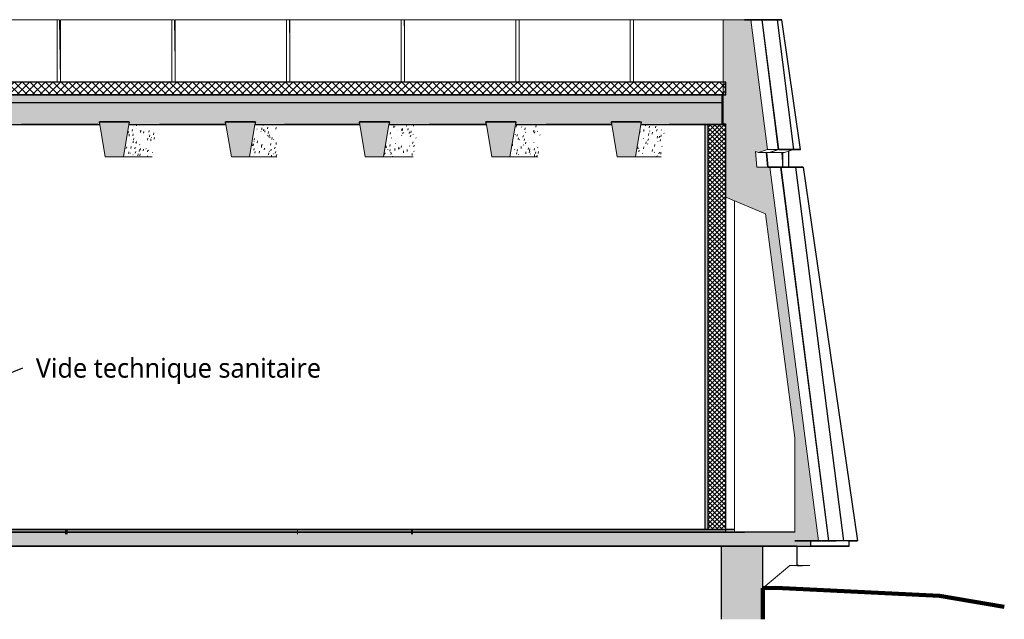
# Model space of a CAD drawing. Header units: centimetres. Extents: x -3926 to 10306, y -31136 to 469.
# Tile 148 of 148: x 9542 to 10306, y -70 to 396. Entities that reach past the tile are written whole.
import ezdxf

# ---------------------------------------------------------------- set-up
doc = ezdxf.new("R2010")
doc.units = ezdxf.units.CM
doc.linetypes.add('Tiret_2_', pattern=[0.25, 0.125, -0.125])
for name, color, linetype, lineweight in [('0-1', 7, 'Continuous', 5), ('HACHURE_C-9', 7, 'Continuous', 18), ('MUR', 7, 'Continuous', 25), ('MUR_C', 7, 'Continuous', 25), ('OSSATURE', 7, 'Continuous', 18), ('SERRU-traverse', 7, 'Continuous', 18), ('SOL', 7, 'Continuous', 25), ('SOL_C', 7, 'Continuous', 25), ('Solide topographique', 7, 'Continuous', 18), ('Solide topographique-1', 7, 'Continuous', 100), ('TOIT_C', 7, 'Continuous', 25)]:
    doc.layers.add(name, color=color, linetype=linetype, lineweight=lineweight)
for name, color, linetype, lineweight, true_color in [('A-FLOR-PATT-2', 7, 'Continuous', 18, 0x787878), ('A-FLOR-PATT-3', 7, 'Continuous', 25, 0x787878), ('A-ROOF-PATT-1', 9, 'Continuous', 5, 0x808080), ('ANNOTATIONS-6', 4, 'Tiret_2_', 100, 0x00ffff), ('HACHURE_C-10', 7, 'Continuous', 25, 0x787878), ('HACHURE_C-7', 7, 'Continuous', 5, 0xdadada), ('OSSATURE-3', 9, 'Continuous', 5, 0x808080), ('OSSATURE-4', 9, 'Continuous', 18, 0x808080), ('OSSATURE_C-1', 9, 'Continuous', 18, 0x808080), ('SERRU-2', 9, 'Continuous', 18, 0x808080), ('TITRARCHI-1', 1, 'Continuous', 30, 0xff0000), ('TOIT-1', 9, 'Continuous', 25, 0x808080), ('TOIT_C-1', 9, 'Continuous', 25, 0x808080)]:
    doc.layers.add(name, color=color, linetype=linetype, lineweight=lineweight, true_color=true_color)
doc.styles.add('Trebuchet MS_2', font='trebuc.ttf', dxfattribs={"height": 15})

# ---------------------------------------------------------------- blocks, each defined once
blk = doc.blocks.new('Garde-corps - Garde-corps-497033-Coupe AA')
at = {"layer": 'SERRU-traverse'}
for p, q in [((1651.29, -27.95), (1650.84, -28)), ((1659.58, -27.95), (1651.29, -27.95)), ((1659.68, -28.02), (1659.58, -27.95))]:
    blk.add_line(p, q, dxfattribs=at)
blk = doc.blocks.new('B02_ARC_rvt-3-Coupe AA')
at = {"layer": 'A-FLOR-PATT-2'}
h = blk.add_hatch(dxfattribs=at)
h.set_pattern_fill('FP_9', color=256, style=0, pattern_type=2)
h.set_pattern_definition([(45, (-3.562, -172.5), (-3.005204, 3.005204), []), (135, (-3.562, -172.5), (-3.005204, -3.005204), [])])
h.paths.add_polyline_path([(-498.46, 337.21), (1594.47, 337.21), (1594.47, 347.21), (-508.46, 347.21), (-508.46, 337.21)])
h = blk.add_hatch(dxfattribs=at)
h.set_pattern_fill('FP_8', color=256, style=0, pattern_type=2)
h.set_pattern_definition([(45, (-0.387, -172.5), (-4.490128, 4.490128), [3.175, -3.175])])
h.paths.add_polyline_path([(-644.66, -2), (1594.47, -2), (1594.47, 0), (-2122.25, 0), (-2122.25, -2), (-676.55, -2)])
at = {"layer": 'HACHURE_C-7'}
blk.add_hatch(color=256, dxfattribs=at).paths.add_polyline_path([(1578.33, 0), (1580.85, 0), (1580.85, 314.21), (1578.33, 314.21), (1578.33, 65.25)])
at = {"layer": 'HACHURE_C-9'}
h = blk.add_hatch(dxfattribs=at)
h.set_pattern_fill('FP_7', color=256, style=0, pattern_type=2)
h.set_pattern_definition([(45, (-3.562, -172.5), (-1.767767, 1.767767), []), (135, (-3.562, -172.5), (-1.767767, -1.767767), [])])
h.paths.add_polyline_path([(1580.85, 0), (1594.47, 0), (1594.47, 314.21), (1580.85, 314.21), (1580.85, 65.25)])
at = {"layer": 'MUR'}
for p, q in [((1107.12, 314.21), (1047.96, 314.21)), ((1206.58, 314.21), (1155.04, 314.21)), ((1310.52, 314.21), (1251.94, 314.21)), ((1408.64, 314.21), (1364.21, 314.21)), ((1506.08, 314.21), (1454.71, 314.21)), ((1548.47, 314.21), (1594.38, 314.21)), ((1594.38, 314.21), (1550.48, 314.21)), ((634.57, 0), (1600.5, 0)), ((1594.47, 0), (1601.18, 0)), ((1600.5, 0), (1601.2, 0))]:
    blk.add_line(p, q, dxfattribs=at)
at = {"layer": 'MUR', "flags": 128}
for points in [[(1046.47, 314.21), (1053.51, 314.21), (1108.66, 314.21)], [(1153.31, 314.21), (1162.68, 314.21), (1206.58, 314.21)], [(1250.2, 314.21), (1271.76, 314.21), (1310.52, 314.21)], [(1356.1, 314.21), (1380.74, 314.21), (1408.64, 314.21)], [(1452.69, 314.21), (1489.61, 314.21), (1506.07, 314.21)], [(1598.38, 0), (1489.61, 0), (1380.74, 0), (1271.76, 0), (1162.68, 0), (1053.51, 0), (944.25, 0), (834.92, 0), (725.52, 0)]]:
    blk.add_lwpolyline(points, dxfattribs=at)
at = {"layer": 'MUR_C'}
for p, q in [((1594.47, 314.21), (1578.33, 314.21)), ((1578.33, 314.21), (1578.33, 0)), ((1580.85, 0), (1580.85, 314.21)), ((1594.47, 0), (1594.47, 314.21)), ((1578.33, 0), (1594.47, 0))]:
    blk.add_line(p, q, dxfattribs=at)
at = {"layer": 'SOL'}
for p, q in [((1078.02, 347.21), (1075.49, 347.21)), ((1167.13, 347.21), (1164.6, 347.21)), ((1256.16, 347.21), (1253.64, 347.21)), ((1345.12, 347.21), (1342.68, 347.21)), ((1434.03, 347.21), (1431.63, 347.21)), ((1522.86, 347.21), (1520.5, 347.21)), ((1075.49, 337.21), (1078.02, 337.21)), ((1164.6, 337.21), (1167.13, 337.21)), ((1253.64, 337.21), (1256.16, 337.21)), ((1342.68, 337.21), (1345.12, 337.21)), ((1431.63, 337.21), (1434.03, 337.21)), ((1520.5, 337.21), (1522.86, 337.21)), ((1601.2, 0), (619.12, 0)), ((1594.47, 0), (1601.18, 0)), ((619.12, -2), (1609.09, -2)), ((1615.23, -2), (1594.47, -2)), ((1650.84, -28), (1649.68, -28))]:
    blk.add_line(p, q, dxfattribs=at)
blk.add_open_spline([(1649.69, -27.89), (1651.09, -27.91), (1652.49, -27.93), (1653.89, -27.95)], degree=3, dxfattribs=at)
at = {"layer": 'SOL_C'}
for p, q in [((1594.47, 347.21), (-498.46, 347.21)), ((1594.47, 337.21), (1594.47, 347.21)), ((-508.46, 337.21), (1594.47, 337.21)), ((1594.47, 0), (-2122.25, 0)), ((1594.47, -2), (1594.47, 0)), ((-2122.25, -2), (1594.47, -2))]:
    blk.add_line(p, q, dxfattribs=at)
at = {"layer": 'Solide topographique'}
for p, q in [((1623.27, -45.4), (1644.25, -28)), ((1644.25, -28), (1659.58, -28))]:
    blk.add_line(p, q, dxfattribs=at)
blk.add_open_spline([(1653.89, -27.95), (1652.49, -27.93), (1651.09, -27.91), (1649.69, -27.89)], degree=3, dxfattribs=at)
at = {"layer": 'Solide topographique-1'}
for p, q in [((1633.28, -45.24), (1623.27, -45.4)), ((1623.27, -45.4), (1623.27, -69.69)), ((1760.31, -51.47), (1633.28, -45.24)), ((1810.62, -60.1), (1760.31, -51.47))]:
    blk.add_line(p, q, dxfattribs=at)
at = {"layer": 'SERRU-2'}
blk.add_blockref('Garde-corps - Garde-corps-497033-Coupe AA', (0, 0), dxfattribs=at)
blk = doc.blocks.new('Murs 3 - Murs 1-3190398-Coupe AA')
at = {"layer": 'MUR'}
for p, q in [((1611.88, 395.59), (1609.09, 395.59)), ((1609.09, 395.59), (1614.11, 395.59)), ((1637.93, 395.59), (1611.88, 395.59)), ((1614.11, 395.59), (1613.22, 395.59)), ((1613.22, 395.59), (1634.23, 395.59)), ((1634.23, 395.59), (1637.93, 395.59)), ((1634.23, 395.59), (1647.12, 294.93)), ((1652.53, 294.93), (1637.93, 395.59)), ((1643.13, 294.93), (1635.59, 294.93)), ((1635.59, 294.93), (1638.82, 294.93)), ((1635.59, 294.93), (1652.53, 294.93)), ((1647.12, 294.93), (1635.59, 294.93)), ((1638.82, 294.93), (1643.13, 294.93)), ((1638.82, 281.23), (1638.82, 292.47)), ((1643.13, 293.54), (1643.13, 281.23)), ((1652.53, 294.93), (1647.12, 294.93)), ((1638.82, 281.23), (1627.3, 281.23)), ((1627.3, 281.23), (1643.13, 281.23)), ((1654.56, 281.23), (1627.3, 281.23)), ((1627.3, 281.23), (1648.9, 281.23)), ((1643.13, 281.23), (1638.82, 281.23)), ((1686.03, -8.88), (1648.9, 281.23)), ((1648.9, 281.23), (1654.56, 281.23)), ((1654.56, 281.23), (1696.65, -8.88)), ((1647.97, -8.88), (1668.24, -8.88)), ((1668.24, -8.88), (1647.97, -8.88)), ((1668.64, -8.88), (1680.16, -8.88)), ((1686.03, -8.88), (1668.64, -8.88)), ((1696.65, -8.88), (1686.03, -8.88)), ((1690.2, -8.88), (1696.65, -8.88))]:
    blk.add_line(p, q, dxfattribs=at)
blk = doc.blocks.new('B02_DC_STR_rvt-3-Coupe AA')
at = {"layer": 'A-FLOR-PATT-3'}
blk.add_hatch(color=256, dxfattribs=at).paths.add_polyline_path([(-2156.27, -13), (1660.55, -13), (1660.55, -8.88), (1647.97, -8.88), (1647.97, -2), (-2175.78, -2), (-2175.78, -8.88), (-2188.37, -8.88), (-2188.37, -13), (-2175.78, -13)])
at = {"layer": 'A-ROOF-PATT-1'}
blk.add_hatch(color=256, dxfattribs=at).paths.add_polyline_path([(-2120.16, 314.21), (-586.99, 314.21), (-587.16, 315.21), (-564.15, 315.21), (-564.32, 314.21), (-485.99, 314.21), (-486.32, 316.21), (-463.32, 316.21), (-463.65, 314.21), (-389.29, 314.21), (-389.63, 316.21), (-366.62, 316.21), (-366.95, 314.21), (-288.7, 314.21), (-289.03, 316.21), (-266.03, 316.21), (-266.36, 314.21), (-191.25, 314.21), (-191.58, 316.21), (-168.58, 316.21), (-168.91, 314.21), (-90.3, 314.21), (-90.8, 317.21), (-67.8, 317.21), (-68.3, 314.21), (6.12, 314.21), (5.79, 316.21), (28.79, 316.21), (28.46, 314.21), (107.97, 314.21), (107.63, 316.21), (130.64, 316.21), (130.31, 314.21), (204.42, 314.21), (204.09, 316.21), (227.1, 316.21), (226.76, 314.21), (307.78, 314.21), (307.44, 316.21), (330.47, 316.21), (330.13, 314.21), (405.56, 314.21), (405.22, 316.21), (428.25, 316.21), (427.91, 314.21), (507.27, 314.21), (506.93, 316.21), (529.97, 316.21), (529.64, 314.21), (604.57, 314.21), (604.24, 316.21), (627.28, 316.21), (626.95, 314.21), (706.47, 314.21), (706.13, 316.21), (729.2, 316.21), (728.87, 314.21), (803.39, 314.21), (803.06, 316.21), (826.13, 316.21), (825.79, 314.21), (906.9, 314.21), (906.57, 316.21), (929.67, 316.21), (929.33, 314.21), (1004, 314.21), (1003.67, 316.21), (1026.77, 316.21), (1026.43, 314.21), (1108.65, 314.21), (1108.32, 316.21), (1131.45, 316.21), (1131.12, 314.21), (1206.57, 314.21), (1206.23, 316.21), (1229.37, 316.21), (1229.03, 314.21), (1310.51, 314.21), (1310.17, 316.21), (1333.36, 316.21), (1333.02, 314.21), (1408.63, 314.21), (1408.29, 316.21), (1431.48, 316.21), (1431.14, 314.21), (1506.06, 314.21), (1505.73, 316.21), (1528.91, 316.21), (1528.58, 314.21), (1591.63, 314.21), (1591.63, 331.21), (-2120.16, 331.21), (-2120.16, 318.25)])
at = {"layer": 'HACHURE_C-10'}
blk.add_hatch(color=256, dxfattribs=at).paths.add_polyline_path([(1623.27, -69.69), (1623.27, -13), (1590.97, -13), (1590.97, -69.69), (1619.3, -69.69)])
at = {"layer": 'OSSATURE'}
h = blk.add_hatch(dxfattribs=at)
h.set_pattern_fill('FP_42', color=256, style=0, pattern_type=2)
h.set_pattern_definition([(76.592, (1009.05, -342.266), (5.4703373, 28.4808046), [1.417, -24.35, 1.417, -24.35, -137.425]), (76.592, (1009.05, -342.266), (5.4703373, 28.4808046), [-51.534, 1.417, -50.117, 1.417, -24.35, -60.124]), (76.592, (1009.05, -342.266), (5.4703373, 28.4808046), [-128.836, 1.417, -15.761, 1.417, -41.528]), (148.281, (1012.037, -326.967), (-12.15964, -3.55383), [0.19317, -3.319, 0.19317, -3.319, -18.732]), (148.281, (1012.037, -326.967), (-12.15964, -3.55383), [-7.024, 0.19317, -6.831, 0.19317, -3.319, -8.195]), (148.281, (1012.037, -326.967), (-12.15964, -3.55383), [-17.561, 0.19317, -2.148, 0.19317, -5.661]), (263.665, (1013.033, -311.72), (-3.281105, -40.6199944), [1.489, -25.588, 1.489, -169.997]), (263.665, (1013.033, -311.72), (-3.281105, -40.6199944), [-28.566, -25.588, 1.489, -52.664, -90.256]), (263.665, (1013.033, -311.72), (-3.281105, -40.6199944), [-108.307, 1.489, -25.588, 1.489, -61.69]), (263.665, (1013.033, -311.72), (-3.281105, -40.6199944), [-136.873, -16.562, 1.489, -43.639])])
h.paths.add_polyline_path([(1149.16, 289.21), (1153.31, 314.21), (1131.12, 314.21), (1126.93, 289.21)])
h = blk.add_hatch(dxfattribs=at)
h.set_pattern_fill('FP_43', color=256, style=0, pattern_type=2)
h.set_pattern_definition([(76.552, (1103.067, -358.04), (5.466117, 28.4148813), [1.415, -24.316, 1.415, -24.316, -137.234]), (76.552, (1103.067, -358.04), (5.466117, 28.4148813), [-51.463, 1.415, -50.048, 1.415, -24.316, -60.04]), (76.552, (1103.067, -358.04), (5.466117, 28.4148813), [-128.657, 1.415, -15.739, 1.415, -41.47]), (147.355, (1106.059, -342.75), (-12.35244, -3.1943), [0.19544, -3.358, 0.19544, -3.358, -18.952]), (147.355, (1106.059, -342.75), (-12.35244, -3.1943), [-7.107, 0.19544, -6.911, 0.19544, -3.358, -8.291]), (147.355, (1106.059, -342.75), (-12.35244, -3.1943), [-17.767, 0.19544, -2.174, 0.19544, -5.727]), (263.663, (1107.056, -327.471), (-3.2798714, -40.6413034), [1.491, -25.617, 1.491, -170.195]), (263.663, (1107.056, -327.471), (-3.2798714, -40.6413034), [-28.599, -25.617, 1.491, -52.726, -90.361]), (263.663, (1107.056, -327.471), (-3.2798714, -40.6413034), [-108.434, 1.491, -25.617, 1.491, -61.762]), (263.663, (1107.056, -327.471), (-3.2798714, -40.6413034), [-137.033, -16.581, 1.491, -43.69])])
h.paths.add_polyline_path([(1224.84, 289.21), (1246.05, 289.21), (1250.19, 314.21), (1229.03, 314.21)])
h = blk.add_hatch(dxfattribs=at)
h.set_pattern_fill('FP_44', color=256, style=0, pattern_type=2)
h.set_pattern_definition([(75.179, (1197.836, -374.351), (5.3486765, 26.3515314), [1.352, -23.231, 1.352, -23.231, -131.11]), (75.179, (1197.836, -374.351), (5.3486765, 26.3515314), [-49.166, 1.352, -47.814, 1.352, -23.231, -57.361]), (75.179, (1197.836, -374.351), (5.3486765, 26.3515314), [-122.915, 1.352, -15.037, 1.352, -39.62]), (127.716, (1200.98, -359.399), (-14.259355, 6.16251), [0.28269, -4.857, 0.28269, -4.857, -27.412]), (127.716, (1200.98, -359.399), (-14.259355, 6.16251), [-10.28, 0.28269, -9.997, 0.28269, -4.857, -11.993]), (127.716, (1200.98, -359.399), (-14.259355, 6.16251), [-25.699, 0.28269, -3.144, 0.28269, -8.284]), (263.554, (1202.028, -343.161), (-3.269012, -41.2085145), [1.54, -26.468, 1.54, -26.468, -149.376]), (263.554, (1202.028, -343.161), (-3.269012, -41.2085145), [-56.016, 1.54, -54.476, 1.54, -26.468, -65.352]), (263.554, (1202.028, -343.161), (-3.269012, -41.2085145), [-140.04, 1.54, -17.132, 1.54, -45.14])])
h.paths.add_polyline_path([(1351.95, 289.21), (1356.09, 314.21), (1333.02, 314.21), (1328.82, 289.21)])
h = blk.add_hatch(dxfattribs=at)
h.set_pattern_fill('FP_45', color=256, style=0, pattern_type=2)
h.set_pattern_definition([(75.186, (1291.811, -390.138), (5.3489806, 26.3615966), [1.352, -23.237, 1.352, -154.377]), (75.186, (1291.811, -390.138), (5.3489806, 26.3615966), [-25.941, -23.237, 1.352, -47.825, -81.963]), (75.186, (1291.811, -390.138), (5.3489806, 26.3615966), [-98.356, 1.352, -23.237, 1.352, -56.022]), (75.186, (1291.811, -390.138), (5.3489806, 26.3615966), [-124.297, -15.04, 1.352, -39.629]), (127.78, (1294.955, -375.184), (-14.2603, 6.12587), [0.28221, -4.849, 0.28221, -4.849, -27.366]), (127.78, (1294.955, -375.184), (-14.2603, 6.12587), [-10.262, 0.28221, -9.98, 0.28221, -4.849, -11.972]), (127.78, (1294.955, -375.184), (-14.2603, 6.12587), [-25.655, 0.28221, -3.138, 0.28221, -8.27]), (263.555, (1296.003, -358.951), (-3.269062, -41.206472), [1.54, -26.464, 1.54, -26.464, -149.355]), (263.555, (1296.003, -358.951), (-3.269062, -41.206472), [-56.008, 1.54, -54.468, 1.54, -26.464, -65.343]), (263.555, (1296.003, -358.951), (-3.269062, -41.206472), [-140.02, 1.54, -17.129, 1.54, -45.133])])
h.paths.add_polyline_path([(1427.98, 289.21), (1448.54, 289.21), (1452.68, 314.21), (1431.14, 314.21), (1426.94, 289.21)])
h = blk.add_hatch(dxfattribs=at)
h.set_pattern_fill('FP_46', color=256, style=0, pattern_type=2)
h.set_pattern_definition([(75.225, (1385.271, -405.826), (5.3522873, 26.4144388), [1.354, -23.265, 1.354, -154.566]), (75.225, (1385.271, -405.826), (5.3522873, 26.4144388), [-25.973, -23.265, 1.354, -47.884, -82.063]), (75.225, (1385.271, -405.826), (5.3522873, 26.4144388), [-98.476, 1.354, -23.265, 1.354, -56.09]), (75.225, (1385.271, -405.826), (5.3522873, 26.4144388), [-124.449, -15.059, 1.354, -39.678]), (128.114, (1388.41, -390.863), (-14.26411, 5.9391), [0.27973, -4.806, 0.27973, -31.931]), (128.114, (1388.41, -390.863), (-14.26411, 5.9391), [-5.366, -4.806, 0.27973, -9.892, -16.953]), (128.114, (1388.41, -390.863), (-14.26411, 5.9391), [-20.344, 0.27973, -4.806, 0.27973, -11.587]), (128.114, (1388.41, -390.863), (-14.26411, 5.9391), [-25.709, -3.111, 0.27973, -8.197]), (263.559, (1389.456, -374.653), (-3.268814, -41.194327), [1.539, -26.444, 1.539, -175.687]), (263.559, (1389.456, -374.653), (-3.268814, -41.194327), [-29.522, -26.444, 1.539, -54.427, -93.277]), (263.559, (1389.456, -374.653), (-3.268814, -41.194327), [-111.932, 1.539, -26.444, 1.539, -63.755]), (263.559, (1389.456, -374.653), (-3.268814, -41.194327), [-141.454, -17.116, 1.539, -45.099])])
h.paths.add_polyline_path([(1524.38, 289.21), (1544.32, 289.21), (1548.45, 314.21), (1528.58, 314.21), (1526.42, 301.38)])
at = {"layer": 'OSSATURE-3'}
for points in [[(1666.53, -8.88), (1628.74, 281.23), (1618.48, 281.23), (1617.41, 293.35), (1619.73, 292.47), (1626.92, 294.93), (1613.81, 395.59), (1592.42, 395.59), (1592.42, 314.68), (1594.37, 314.68), (1594.37, 258), (1625.32, 244.97), (1647.97, 71.16), (1647.97, -8.88), (1660.55, -8.88)], [(1126.93, 289.21), (1131.45, 316.21), (1108.32, 316.21), (1112.84, 289.21)], [(1210.76, 289.21), (1224.84, 289.21), (1229.37, 316.21), (1206.23, 316.21), (1206.57, 314.21)], [(1314.71, 289.21), (1328.82, 289.21), (1333.36, 316.21), (1310.17, 316.21), (1312.66, 301.38)], [(1426.94, 289.21), (1431.48, 316.21), (1408.29, 316.21), (1412.83, 289.21)], [(1510.26, 289.21), (1524.38, 289.21), (1528.91, 316.21), (1505.73, 316.21), (1508.22, 301.38)]]:
    blk.add_hatch(color=256, dxfattribs=at).paths.add_polyline_path(points)
at = {"layer": 'TOIT-1'}
blk.add_hatch(color=256, dxfattribs=at).paths.add_polyline_path([(-102.59, 331.21), (1591.63, 331.21), (1591.63, 337.21), (-2120.16, 337.21), (-2120.16, 331.21), (-166.36, 331.21)])
at = {"layer": 'ANNOTATIONS-6'}
for p, q in [((1081.89, -2), (1083.49, -2)), ((1171.45, -2), (1172.9, -2)), ((1260.94, -2), (1262.34, -2)), ((1350.37, -2), (1351.67, -2)), ((1439.74, -2), (1440.94, -2)), ((1529.03, -2), (1530.1, -2))]:
    blk.add_line(p, q, dxfattribs=at)
at = {"layer": 'MUR'}
for p, q in [((-2150.81, -13), (1649.68, -13)), ((1645.3, -13), (-2146.43, -13)), ((1645.3, -13), (1623.27, -13)), ((1649.68, -13), (1645.3, -13)), ((1649.68, -13), (1649.68, -28))]:
    blk.add_line(p, q, dxfattribs=at)
at = {"layer": 'MUR_C'}
for p, q in [((1590.97, -13), (1590.97, -69.69)), ((1623.27, -69.69), (1623.27, -13))]:
    blk.add_line(p, q, dxfattribs=at)
at = {"layer": 'OSSATURE-4'}
for p, q in [((1075.49, 395.59), (988.86, 395.59)), ((1077.46, 395.59), (990.83, 395.59)), ((1077.46, 395.59), (1075.49, 395.59)), ((1075.49, 395.59), (1075.49, 347.21)), ((1078.02, 349.03), (1077.46, 395.59)), ((1078.02, 347.21), (1078.02, 395.59)), ((1078.02, 395.59), (1080.12, 395.59)), ((1164.59, 395.59), (1078.02, 395.59)), ((1166.69, 395.59), (1080.12, 395.59)), ((1166.69, 395.59), (1164.59, 395.59)), ((1164.59, 395.59), (1164.59, 347.21)), ((1167.11, 362.98), (1166.69, 395.59)), ((1167.11, 347.21), (1167.11, 395.59)), ((1167.11, 395.59), (1169.36, 395.59)), ((1253.62, 395.59), (1167.11, 395.59)), ((1255.87, 395.59), (1169.36, 395.59)), ((1255.87, 395.59), (1253.62, 395.59)), ((1253.62, 395.59), (1253.62, 347.21)), ((1256.15, 375.22), (1255.87, 395.59)), ((1256.15, 347.21), (1256.15, 395.59)), ((1256.15, 395.59), (1258.53, 395.59)), ((1342.59, 395.59), (1256.15, 395.59)), ((1344.98, 395.59), (1258.53, 395.59)), ((1344.98, 395.59), (1342.59, 395.59)), ((1342.59, 395.59), (1342.59, 347.21)), ((1345.11, 386.04), (1344.98, 395.59)), ((1345.11, 347.21), (1345.11, 395.59)), ((1345.11, 395.59), (1347.63, 395.59)), ((1431.5, 395.59), (1345.11, 395.59)), ((1434.02, 395.59), (1347.63, 395.59)), ((1434.02, 395.59), (1431.5, 395.59)), ((1431.5, 395.59), (1431.5, 347.21)), ((1434.02, 347.21), (1434.02, 395.59)), ((1434.02, 395.59), (1436.67, 395.59)), ((1520.33, 395.59), (1434.02, 395.59)), ((1522.99, 395.59), (1436.67, 395.59)), ((1522.99, 395.59), (1520.33, 395.59)), ((1520.33, 395.59), (1520.33, 347.21)), ((1522.84, 347.21), (1522.84, 395.59)), ((1522.84, 395.59), (1525.64, 395.59)), ((1609.09, 395.59), (1522.84, 395.59)), ((1611.88, 395.59), (1525.64, 395.59)), ((1622.71, 395.59), (1601.7, 395.59)), ((1601.7, 395.59), (1613.22, 395.59)), ((1611.88, 395.59), (1609.09, 395.59)), ((1613.22, 395.59), (1634.23, 395.59)), ((1613.81, 395.59), (1622.31, 395.59)), ((1622.31, 395.59), (1635.2, 294.93)), ((1635.59, 294.93), (1622.71, 395.59)), ((1622.71, 395.59), (1634.23, 395.59)), ((1634.23, 395.59), (1647.12, 294.93)), ((1108.32, 316.21), (1108.65, 314.21)), ((1131.45, 316.21), (1108.32, 316.21)), ((1131.12, 314.21), (1131.45, 316.21)), ((1206.23, 316.21), (1206.57, 314.21)), ((1229.37, 316.21), (1206.23, 316.21)), ((1229.03, 314.21), (1229.37, 316.21)), ((1310.17, 316.21), (1310.51, 314.21)), ((1333.36, 316.21), (1310.17, 316.21)), ((1333.02, 314.21), (1333.36, 316.21)), ((1408.29, 316.21), (1408.63, 314.21)), ((1431.48, 316.21), (1408.29, 316.21)), ((1431.14, 314.21), (1431.48, 316.21)), ((1505.73, 316.21), (1506.06, 314.21)), ((1528.91, 316.21), (1505.73, 316.21)), ((1528.58, 314.21), (1528.91, 316.21)), ((1619.73, 292.47), (1628.13, 292.47)), ((1625.93, 292.47), (1626.9, 281.23)), ((1627.3, 281.23), (1626.33, 292.47)), ((1635.2, 294.93), (1626.92, 294.93)), ((1635.2, 294.93), (1628.13, 292.47)), ((1628.34, 292.54), (1628.53, 292.47)), ((1628.53, 292.47), (1635.59, 294.93)), ((1628.53, 292.47), (1640.05, 292.47)), ((1647.12, 294.93), (1635.59, 294.93)), ((1637.85, 292.47), (1638.82, 281.23)), ((1647.12, 294.93), (1640.05, 292.47)), ((1149.16, 289.21), (1126.93, 289.21)), ((1246.05, 289.21), (1224.84, 289.21)), ((1351.95, 289.21), (1328.82, 289.21)), ((1448.54, 289.21), (1426.94, 289.21)), ((1544.32, 289.21), (1524.38, 289.21)), ((1618.48, 281.23), (1626.9, 281.23)), ((1637.38, 281.23), (1627.3, 281.23)), ((1627.3, 281.23), (1638.82, 281.23)), ((1628.74, 281.23), (1636.98, 281.23)), ((1636.98, 281.23), (1674.11, -8.88)), ((1674.51, -8.88), (1637.38, 281.23)), ((1637.38, 281.23), (1648.9, 281.23)), ((1638.82, 281.23), (1648.9, 281.23)), ((1648.9, 281.23), (1686.03, -8.88)), ((1601.2, 255.13), (1601.2, -2)), ((1059.75, -2), (1072.16, -2)), ((1077.17, -2), (1059.75, -2)), ((1083.24, -2), (1076.73, -2)), ((1094.14, -2), (1076.73, -2)), ((1077.17, -2), (1083.26, -2)), ((1081.76, -2), (1083.26, -2)), ((1083.24, -2), (1083.49, -2)), ((1091.93, -2), (1094.14, -2)), ((1148.87, -2), (1161.62, -2)), ((1166.28, -2), (1148.87, -2)), ((1172.77, -2), (1165.84, -2)), ((1183.24, -2), (1165.84, -2)), ((1166.28, -2), (1172.79, -2)), ((1171.3, -2), (1172.79, -2)), ((1172.77, -2), (1172.88, -2)), ((1181.37, -2), (1183.24, -2)), ((1237.93, -2), (1251.02, -2)), ((1255.33, -2), (1237.93, -2)), ((1262.24, -2), (1254.88, -2)), ((1272.27, -2), (1254.88, -2)), ((1255.33, -2), (1262.26, -2)), ((1260.77, -2), (1262.26, -2)), ((1262.24, -2), (1262.33, -2)), ((1270.76, -2), (1272.27, -2)), ((1326.92, -2), (1340.36, -2)), ((1344.31, -2), (1326.92, -2)), ((1351.65, -2), (1343.87, -2)), ((1361.24, -2), (1343.87, -2)), ((1344.31, -2), (1351.66, -2)), ((1350.18, -2), (1351.66, -2)), ((1360.07, -2), (1361.24, -2)), ((1415.85, -2), (1429.62, -2)), ((1433.23, -2), (1415.85, -2)), ((1440.91, -2), (1432.78, -2)), ((1450.14, -2), (1432.78, -2)), ((1433.23, -2), (1440.91, -2)), ((1439.52, -2), (1440.91, -2)), ((1449.32, -2), (1450.14, -2)), ((1504.71, -2), (1518.82, -2)), ((1522.07, -2), (1504.71, -2)), ((1530.1, -2), (1521.62, -2)), ((1538.97, -2), (1521.62, -2)), ((1522.07, -2), (1530.1, -2)), ((1528.79, -2), (1530.1, -2)), ((1538.5, -2), (1538.97, -2)), ((1593.49, -2), (1607.93, -2)), ((1609.09, -2), (1593.49, -2)), ((1647.97, -2), (1601.2, -2)), ((1603.51, -2), (1647.97, -2)), ((1603.51, -2), (1605.83, -2)), ((1605.83, -2), (1647.97, -2)), ((1647.97, -2), (1613.11, -2)), ((1613.11, -2), (1615.23, -2)), ((1666.53, -8.88), (1674.11, -8.88)), ((1668.64, -8.88), (1674.51, -8.88)), ((1674.51, -8.88), (1686.03, -8.88)), ((1686.03, -8.88), (1680.16, -8.88))]:
    blk.add_line(p, q, dxfattribs=at)
at = {"layer": 'OSSATURE_C-1'}
for p, q in [((1613.81, 395.59), (1592.42, 395.59)), ((1592.42, 395.59), (1592.42, 314.68)), ((1626.92, 294.93), (1613.81, 395.59)), ((1108.65, 314.21), (1112.84, 289.21)), ((1126.93, 289.21), (1131.12, 314.21)), ((1206.57, 314.21), (1210.76, 289.21)), ((1224.84, 289.21), (1229.03, 314.21)), ((1310.51, 314.21), (1314.71, 289.21)), ((1328.82, 289.21), (1333.02, 314.21)), ((1408.63, 314.21), (1412.83, 289.21)), ((1426.94, 289.21), (1431.14, 314.21)), ((1506.06, 314.21), (1510.26, 289.21)), ((1524.38, 289.21), (1528.58, 314.21)), ((1592.42, 314.68), (1594.37, 314.68)), ((1594.37, 314.68), (1594.37, 258)), ((1618.48, 281.23), (1617.41, 293.35)), ((1617.41, 293.35), (1619.73, 292.47)), ((1619.73, 292.47), (1626.92, 294.93)), ((1112.84, 289.21), (1126.93, 289.21)), ((1210.76, 289.21), (1224.84, 289.21)), ((1314.71, 289.21), (1328.82, 289.21)), ((1412.83, 289.21), (1426.94, 289.21)), ((1510.26, 289.21), (1524.38, 289.21)), ((1628.74, 281.23), (1618.48, 281.23)), ((1666.53, -8.88), (1628.74, 281.23)), ((1594.37, 258), (1625.32, 244.97)), ((1625.32, 244.97), (1647.97, 71.16)), ((1647.97, 71.16), (1647.97, -2)), ((1660.55, -8.88), (1666.53, -8.88))]:
    blk.add_line(p, q, dxfattribs=at)
at = {"layer": 'SOL'}
for p, q in [((1083.49, -2), (1081.89, -2)), ((1172.88, -2), (1171.45, -2)), ((1262.33, -2), (1260.94, -2)), ((1351.66, -2), (1350.37, -2)), ((1440.91, -2), (1439.74, -2)), ((1530.1, -2), (1529.03, -2)), ((-2219.04, -13), (1690.2, -13)), ((1668.24, -8.88), (1660.55, -8.88)), ((1690.2, -13), (1660.55, -13)), ((1680.16, -8.88), (1668.64, -8.88)), ((1690.2, -13), (1690.2, -8.88))]:
    blk.add_line(p, q, dxfattribs=at)
at = {"layer": 'SOL_C'}
for p, q in [((1647.97, -2), (-2175.78, -2)), ((-2123.96, -13), (1590.97, -13)), ((1623.27, -13), (1660.55, -13)), ((1660.55, -13), (1660.55, -8.88))]:
    blk.add_line(p, q, dxfattribs=at)
at = {"layer": 'TOIT-1'}
for p, q in [((1078.02, 337.21), (1075.77, 337.21)), ((1167.11, 337.21), (1164.89, 337.21)), ((1256.15, 337.21), (1253.94, 337.21)), ((1345.13, 337.21), (1342.94, 337.21)), ((1434.03, 337.21), (1431.86, 337.21)), ((1522.85, 337.21), (1520.71, 337.21)), ((1591.63, 337.21), (1592.42, 337.21)), ((1075.77, 314.21), (1078.21, 314.21)), ((1108.65, 314.21), (1108.32, 316.21)), ((1108.32, 316.21), (1131.45, 316.21)), ((1131.45, 316.21), (1108.32, 316.21)), ((1131.45, 316.21), (1131.12, 314.21)), ((1164.89, 314.21), (1167.32, 314.21)), ((1206.57, 314.21), (1206.23, 316.21)), ((1206.23, 316.21), (1229.37, 316.21)), ((1229.2, 316.21), (1206.23, 316.21)), ((1229.37, 316.21), (1229.03, 314.21)), ((1253.94, 314.21), (1256.36, 314.21)), ((1310.51, 314.21), (1310.17, 316.21)), ((1310.17, 316.21), (1333.36, 316.21)), ((1333.36, 316.21), (1310.17, 316.21)), ((1333.36, 316.21), (1333.02, 314.21)), ((1408.63, 314.21), (1408.29, 316.21)), ((1408.29, 316.21), (1431.48, 316.21)), ((1431.48, 316.21), (1408.29, 316.21)), ((1431.48, 316.21), (1431.14, 314.21)), ((1506.06, 314.21), (1505.73, 316.21)), ((1505.73, 316.21), (1528.91, 316.21)), ((1527.77, 316.21), (1505.73, 316.21)), ((1528.91, 316.21), (1528.58, 314.21)), ((1594.37, 314.21), (1591.63, 314.21))]:
    blk.add_line(p, q, dxfattribs=at)
at = {"layer": 'TOIT_C'}
blk.add_line((-2120.16, 331.21), (1591.63, 331.21), dxfattribs=at)
at = {"layer": 'TOIT_C-1'}
for p, q in [((1591.63, 337.21), (-2120.16, 337.21)), ((1591.63, 314.21), (1591.63, 337.21)), ((1026.43, 314.21), (1108.65, 314.21)), ((1131.12, 314.21), (1206.57, 314.21)), ((1229.03, 314.21), (1310.51, 314.21)), ((1333.02, 314.21), (1408.63, 314.21)), ((1431.14, 314.21), (1506.06, 314.21)), ((1528.58, 314.21), (1591.63, 314.21))]:
    blk.add_line(p, q, dxfattribs=at)
at = {"layer": 'MUR'}
blk.add_blockref('Murs 3 - Murs 1-3190398-Coupe AA', (0, 0), dxfattribs=at)

msp = doc.modelspace()

# ---------------------------------------------------------------- linework, layer by layer
at = {"layer": 'TITRARCHI-1'}
msp.add_line((9401.31, 68.564), (9544.523, 125.326), dxfattribs=at)

# ---------------------------------------------------------------- block references
at = {"layer": '0-1'}
for name in ['B02_DC_STR_rvt-3-Coupe AA', 'B02_ARC_rvt-3-Coupe AA']:
    msp.add_blockref(name, (8495.641, 0), dxfattribs=at)

# ---------------------------------------------------------------- texts
at = {"layer": 'TITRARCHI-1', "insert": (9554.683, 132.826), "char_height": 15, "width": 280.99147, "attachment_point": 1, "style": 'Trebuchet MS_2'}
msp.add_mtext('Vide technique sanitaire', dxfattribs=at)

doc.saveas('drawing.dxf')
